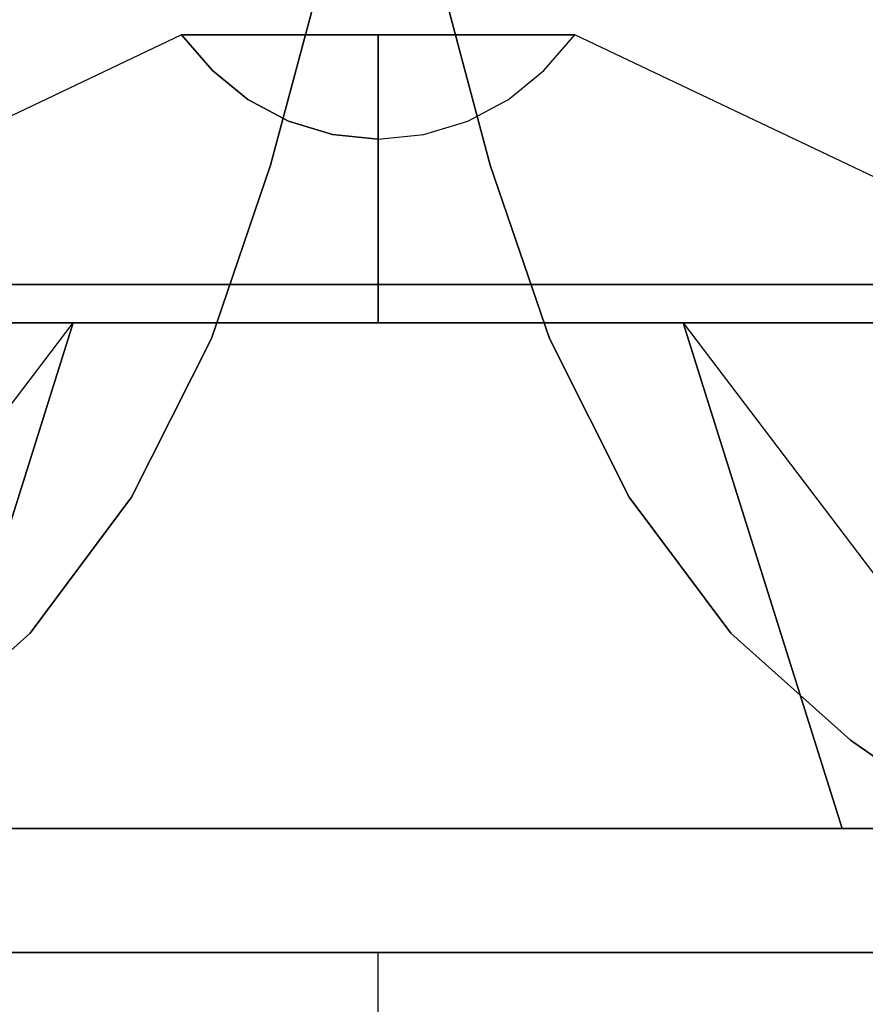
# Model space of a CAD drawing. Extents: x -215 to 215, y -1755 to 257.
# Tile 3 of 6: x -69 to 94, y -265 to -74. Entities that reach past the tile are written whole.
import ezdxf

# ---------------------------------------------------------------- set-up
doc = ezdxf.new("R2010")
doc.units = 0
doc.layers.get('0').update_dxf_attribs({"linetype": 'CONTINUOUS'})
for name, color, linetype in [('KF_LINE_212_6_SPDIR_SHORT', 1, 'CONTINUOUS'), ('KF_LINE_212_6_SPEAKDETAIL', 250, 'CONTINUOUS'), ('KF_LINE_212_6_SPEAKER', 253, 'CONTINUOUS')]:
    doc.layers.add(name, color=color, linetype=linetype)

# ---------------------------------------------------------------- blocks, each defined once
blk = doc.blocks.new('LINE_212-6')
at = {"layer": 'KF_LINE_212_6_SPDIR_SHORT', "extrusion": (-2e-16, -1, 2e-16)}
blk.add_lwpolyline([(1755, 0), (255, 0)], dxfattribs=at)
at = {"layer": 'KF_LINE_212_6_SPEAKDETAIL', "color": 253}
for points, invisible_edges in [([(231, 492.5, -115.94), (231, 480, -115.94), (231, 480, 115.06), (231, 492.5, 115.06)], 5), ([(231, 248, -115.94), (231, 248, 115.06), (231, 235.5, 115.06), (231, 235.5, -115.94)], 10)]:
    blk.add_3dface(points, dxfattribs=dict(at, invisible_edges=invisible_edges))
at = {"layer": 'KF_LINE_212_6_SPEAKDETAIL'}
for points, invisible_edges in [([(231, 480, -115.94), (213.87, 443.36, -91.57), (213.87, 286.64, -91.57), (231, 248, -115.94)], 2), ([(231, 480, -115.94), (213.87, 443.36, -91.57), (213.87, 443.36, 90.69), (231, 480, 115.06)], 2), ([(213.87, 443.36, -91.57), (193.15, 424.44, -68.33), (193.15, 305.56, -68.33), (213.87, 286.64, -91.57)], 10), ([(213.87, 286.64, 90.69), (193.15, 305.56, 67.45), (193.15, 424.44, 67.45), (213.87, 443.36, 90.69)], 10), ([(213.87, 443.36, -91.57), (193.15, 424.44, -68.33), (193.15, 424.44, 67.45), (213.87, 443.36, 90.69)], 10), ([(193.15, 424.44, -68.33), (166.79, 408.81, -48.67), (166.79, 321.19, -48.67), (193.15, 305.56, -68.33)], 10), ([(193.15, 305.56, 67.45), (166.79, 321.19, 47.79), (166.79, 408.81, 47.79), (193.15, 424.44, 67.45)], 10), ([(193.15, 424.44, -68.33), (166.79, 408.81, -48.67), (166.79, 408.81, 47.79), (193.15, 424.44, 67.45)], 10), ([(166.79, 408.81, -48.67), (136.01, 396.95, -33.21), (136.01, 333.05, -33.21), (166.79, 321.19, -48.67)], 10), ([(166.79, 321.19, 47.79), (136.01, 333.05, 32.33), (136.01, 396.95, 32.33), (166.79, 408.81, 47.79)], 10), ([(166.79, 408.81, -48.67), (136.01, 396.95, -33.21), (136.01, 396.95, 32.33), (166.79, 408.81, 47.79)], 10), ([(136.01, 396.95, -33.21), (102.43, 388.6, -21.73), (102.43, 341.4, -21.73), (136.01, 333.05, -33.21)], 10), ([(136.01, 333.05, 32.33), (102.43, 341.4, 20.85), (102.43, 388.6, 20.85), (136.01, 396.95, 32.33)], 10), ([(136.01, 396.95, -33.21), (102.43, 388.6, -21.73), (102.43, 388.6, 20.85), (136.01, 396.95, 32.33)], 10), ([(102.43, 388.6, -21.73), (67.74, 382.19, -12.47), (67.74, 347.81, -12.47), (102.43, 341.4, -21.73)], 10), ([(102.43, 388.6, -21.73), (67.74, 382.19, -12.47), (67.74, 382.19, 11.59), (102.43, 388.6, 20.85)], 10), ([(102.43, 341.4, 20.85), (67.74, 347.81, 11.59), (67.74, 382.19, 11.59), (102.43, 388.6, 20.85)], 10), ([(102.43, 341.4, -21.73), (67.74, 347.81, -12.47), (67.74, 347.81, 11.59), (102.43, 341.4, 20.85)], 10), ([(136.01, 333.05, -33.21), (102.43, 341.4, -21.73), (102.43, 341.4, 20.85), (136.01, 333.05, 32.33)], 10), ([(166.79, 321.19, -48.67), (136.01, 333.05, -33.21), (136.01, 333.05, 32.33), (166.79, 321.19, 47.79)], 10), ([(193.15, 305.56, -68.33), (166.79, 321.19, -48.67), (166.79, 321.19, 47.79), (193.15, 305.56, 67.45)], 10), ([(213.87, 286.64, -91.57), (193.15, 305.56, -68.33), (193.15, 305.56, 67.45), (213.87, 286.64, 90.69)], 10), ([(231, 248, -115.94), (213.87, 286.64, -91.57), (213.87, 286.64, 90.69), (231, 248, 115.06)], 2), ([(231, 221.32, 89.9), (231, 235.5, 89.9), (231, 235.5, -89.9), (231, 221.32, -89.9)], 5), ([(231, 235.5, -89.9), (231, 235.5, -199.5), (231, 173.11, -138.11), (231, 221.32, -89.9)], 10), ([(125.56, 194.21, -31.67), (125.56, 197.33, 0), (133, 197.33, 0), (133, 194.21, -31.67)], 10), ([(125.56, 197.33, 0), (125.56, 194.21, 31.67), (133, 194.21, 31.67), (133, 197.33, 0)], 10), ([(133, 194.38, -31.7), (133, 197.5, 0), (133, 147, 0), (133, 147, -24.13)], 10), ([(133, 197.5, 0), (133, 194.38, 31.7), (133, 147, 24.13), (133, 147, 0)], 10), ([(133, 194.21, -31.67), (133, 197.33, 0), (133, 190.67, 0.01), (133, 187.68, -30.33)], 10), ([(133, 197.33, 0), (133, 194.21, 31.67), (133, 187.68, 30.36), (133, 190.67, 0.01)], 10), ([(125.56, 184.97, -62.12), (125.56, 194.21, -31.67), (133, 194.21, -31.67), (133, 184.97, -62.12)], 10), ([(125.56, 194.21, 31.67), (125.56, 184.97, 62.12), (133, 184.97, 62.12), (133, 194.21, 31.67)], 10), ([(133, 194.38, 31.7), (133, 185.13, 62.19), (133, 147, 48.26), (133, 147, 24.13)], 10), ([(133, 185.13, -62.19), (133, 194.38, -31.7), (133, 147, -24.13), (133, 147, -48.26)], 10), ([(133, 184.97, -62.12), (133, 194.21, -31.67), (133, 187.68, -30.33), (133, 178.83, -59.5)], 10), ([(133, 194.21, 31.67), (133, 184.97, 62.12), (133, 178.83, 59.53), (133, 187.68, 30.36)], 10), ([(77.19, 72.36, -7.43), (77.19, 73.09, 0), (133, 190.67, 0.01), (133, 187.68, -30.33)], 8), ([(77.19, 73.09, 0), (77.19, 72.36, 7.43), (133, 187.68, 30.36), (133, 190.67, 0.01)], 10), ([(77.19, 70.19, -14.58), (77.19, 72.36, -7.43), (133, 187.68, -30.33), (133, 178.83, -59.5)], 10), ([(77.19, 72.36, 7.43), (77.19, 70.19, 14.58), (133, 178.83, 59.53), (133, 187.68, 30.36)], 10), ([(133, 170.11, -90.28), (133, 185.13, -62.19), (133, 147, -48.26), (133, 147, -59.12)], 10), ([(133, 185.13, 62.19), (133, 170.11, 90.28), (133, 147, 59.12), (133, 147, 48.26)], 10), ([(125.56, 184.97, 62.12), (125.56, 169.97, 90.19), (133, 169.97, 90.19), (133, 184.97, 62.12)], 10), ([(125.56, 169.97, -90.19), (125.56, 184.97, -62.12), (133, 184.97, -62.12), (133, 169.97, -90.19)], 10), ([(133, 184.97, 62.12), (133, 169.97, 90.19), (133, 164.46, 86.42), (133, 178.83, 59.53)], 10), ([(133, 169.97, -90.19), (133, 184.97, -62.12), (133, 178.83, -59.5), (133, 164.46, -86.39)], 10), ([(77.19, 66.67, -21.16), (77.19, 70.19, -14.58), (133, 178.83, -59.5), (133, 164.46, -86.39)], 10), ([(77.19, 70.19, 14.58), (77.19, 66.67, 21.16), (133, 164.46, 86.42), (133, 178.83, 59.53)], 10), ([(125.56, 149.78, -114.78), (125.56, 169.97, -90.19), (133, 169.97, -90.19), (133, 149.78, -114.78)], 10), ([(133, 149.9, -114.9), (133, 170.11, -90.28), (133, 147, -59.12), (133, 120.56, -85.56)], 10), ([(133, 170.11, 90.28), (133, 149.9, 114.9), (133, 120.56, 85.56), (133, 147, 59.12)], 10), ([(133, 149.78, -114.78), (133, 169.97, -90.19), (133, 164.46, -86.39), (133, 145.12, -109.96)], 10), ([(77.19, 61.93, -26.93), (77.19, 66.67, -21.16), (133, 164.46, -86.39), (133, 145.12, -109.96)], 10), ([(77.19, 66.67, 21.16), (77.19, 61.93, 26.93), (133, 145.12, 109.99), (133, 164.46, 86.42)], 10), ([(133, 125.28, -135.11), (133, 149.9, -114.9), (133, 120.56, -85.56), (133, 94.12, -112)], 10), ([(77.19, 56.16, -31.67), (77.19, 61.93, -26.93), (133, 145.12, -109.96), (133, 121.55, -129.3)], 10), ([(77.19, 61.93, 26.93), (77.19, 56.16, 31.67), (133, 121.55, 129.33), (133, 145.12, 109.99)], 10), ([(77.19, 49.58, -35.19), (77.19, 56.16, -31.67), (133, 121.55, -129.3), (133, 94.66, -143.67)], 10), ([(77.19, 56.16, 31.67), (77.19, 49.58, 35.19), (133, 94.66, 143.7), (133, 121.55, 129.33)], 10), ([(77.19, 42.43, -37.36), (77.19, 49.58, -35.19), (133, 94.66, -143.67), (133, 65.49, -152.52)], 10), ([(77.19, 49.58, 35.19), (77.19, 42.43, 37.36), (133, 65.49, 152.55), (133, 94.66, 143.7)], 10), ([(84.07, 64.68, -12.29), (77.19, 70.19, -14.58), (77.19, 73.09, 0), (84.07, 67.12, 0)], 15), ([(77.19, 70.19, -14.58), (77.19, 73.09, 0), (77.19, 72.36, -7.43)], 1), ([(84.07, 67.12, 0), (77.19, 73.09, 0), (77.19, 70.19, 14.58), (84.07, 64.68, 12.29)], 14), ([(77.19, 73.09, 0), (77.19, 70.19, 14.58), (77.19, 72.36, 7.43)], 1), ([(84.07, 57.71, -22.71), (77.19, 61.93, -26.93), (77.19, 70.19, -14.58), (84.07, 64.68, -12.29)], 15), ([(84.07, 64.68, 12.29), (77.19, 70.19, 14.58), (77.19, 61.93, 26.93), (84.07, 57.71, 22.71)], 15), ([(77.19, 61.93, 26.93), (77.19, 66.67, 21.16), (77.19, 70.19, 14.58)], 10), ([(77.19, 70.19, 14.58), (77.19, 61.93, 26.93), (77.19, 66.67, 21.16)], 1), ([(77.19, 61.93, -26.93), (77.19, 70.19, -14.58), (77.19, 66.67, -21.16)], 1), ([(89.72, 58.32, -9.66), (84.07, 64.68, -12.29), (84.07, 67.12, 0), (89.72, 60.24, 0)], 15), ([(89.72, 60.24, 0), (84.07, 67.12, 0), (84.07, 64.68, 12.29), (89.72, 58.32, 9.66)], 14), ([(77.19, 35, -38.09), (77.19, 42.43, -37.36), (133, 65.49, -152.52), (133, 35.15, -155.51)], 2), ([(77.19, 42.43, 37.36), (77.19, 35, 38.09), (133, 35.15, 155.54), (133, 65.49, 152.55)], 8), ([(89.72, 58.32, 9.66), (84.07, 64.68, 12.29), (84.07, 57.71, 22.71), (89.72, 52.85, 17.85)], 15), ([(89.72, 52.85, -17.85), (84.07, 57.71, -22.71), (84.07, 64.68, -12.29), (89.72, 58.32, -9.66)], 15), ([(84.07, 47.29, -29.68), (77.19, 49.58, -35.19), (77.19, 61.93, -26.93), (84.07, 57.71, -22.71)], 15), ([(84.07, 57.71, 22.71), (77.19, 61.93, 26.93), (77.19, 49.58, 35.19), (84.07, 47.29, 29.68)], 15), ([(77.19, 49.58, 35.19), (77.19, 56.16, 31.67), (77.19, 61.93, 26.93)], 10), ([(77.19, 61.93, -26.93), (77.19, 56.16, -31.67), (77.19, 49.58, -35.19)], 10), ([(77.19, 61.93, 26.93), (77.19, 49.58, 35.19), (77.19, 56.16, 31.67)], 1), ([(77.19, 49.58, -35.19), (77.19, 61.93, -26.93), (77.19, 56.16, -31.67)], 1), ([(93.92, 51.06, -6.65), (89.72, 58.32, -9.66), (89.72, 60.24, 0), (93.92, 52.38, 0)], 15), ([(93.92, 52.38, 0), (89.72, 60.24, 0), (89.72, 58.32, 9.66), (93.92, 51.06, 6.65)], 14), ([(89.72, 52.85, 17.85), (84.07, 57.71, 22.71), (84.07, 47.29, 29.68), (89.72, 44.66, 23.32)], 15), ([(89.72, 44.66, -23.32), (84.07, 47.29, -29.68), (84.07, 57.71, -22.71), (89.72, 52.85, -17.85)], 15), ([(93.92, 51.06, 6.65), (89.72, 58.32, 9.66), (89.72, 52.85, 17.85), (93.92, 47.29, 12.29)], 15), ([(93.92, 47.29, -12.29), (89.72, 52.85, -17.85), (89.72, 58.32, -9.66), (93.92, 51.06, -6.65)], 15), ([(93.92, 47.29, 12.29), (89.72, 52.85, 17.85), (89.72, 44.66, 23.32), (93.92, 41.65, 16.06)], 15), ([(93.92, 41.65, -16.06), (89.72, 44.66, -23.32), (89.72, 52.85, -17.85), (93.92, 47.29, -12.29)], 15), ([(96.5, 43.19, -3.39), (93.92, 51.06, -6.65), (93.92, 52.38, 0), (96.5, 43.86, 0)], 15), ([(96.5, 43.86, 0), (93.92, 52.38, 0), (93.92, 51.06, 6.65), (96.5, 43.19, 3.39)], 14), ([(96.5, 41.27, -6.27), (93.92, 47.29, -12.29), (93.92, 51.06, -6.65), (96.5, 43.19, -3.39)], 15), ([(96.5, 43.19, 3.39), (93.92, 51.06, 6.65), (93.92, 47.29, 12.29), (96.5, 41.27, 6.27)], 15), ([(84.07, 47.29, 29.68), (77.19, 49.58, 35.19), (77.19, 35, 38.09), (84.07, 35, 32.12)], 11), ([(77.19, 35, 38.09), (77.19, 42.43, 37.36), (77.19, 49.58, 35.19)], 10), ([(84.07, 35, -32.12), (77.19, 35, -38.09), (77.19, 49.58, -35.19), (84.07, 47.29, -29.68)], 14), ([(77.19, 49.58, 35.19), (77.19, 35, 38.09), (77.19, 42.43, 37.36)], 1), ([(77.19, 35, -38.09), (77.19, 49.58, -35.19), (77.19, 42.43, -37.36)], 1), ([(89.72, 44.66, 23.32), (84.07, 47.29, 29.68), (84.07, 35, 32.12), (89.72, 35, 25.24)], 11), ([(89.72, 35, -25.24), (84.07, 35, -32.12), (84.07, 47.29, -29.68), (89.72, 44.66, -23.32)], 14), ([(96.5, 41.27, 6.27), (93.92, 47.29, 12.29), (93.92, 41.65, 16.06), (96.5, 38.39, 8.19)], 15), ([(96.5, 38.39, -8.19), (93.92, 41.65, -16.06), (93.92, 47.29, -12.29), (96.5, 41.27, -6.27)], 15), ([(93.92, 41.65, 16.06), (89.72, 44.66, 23.32), (89.72, 35, 25.24), (93.92, 35, 17.38)], 11), ([(93.92, 35, -17.38), (89.72, 35, -25.24), (89.72, 44.66, -23.32), (93.92, 41.65, -16.06)], 14), ([(97.38, 35, 0), (96.5, 43.19, -3.39), (96.5, 43.86, 0), (97.38, 35, 0)], 15), ([(97.38, 35, 0), (96.5, 43.86, 0), (96.5, 43.19, 3.39), (97.38, 35, 0)], 14), ([(97.38, 35, 0), (96.5, 41.27, -6.27), (96.5, 43.19, -3.39), (97.38, 35, 0)], 15), ([(97.38, 35, 0), (96.5, 43.19, 3.39), (96.5, 41.27, 6.27), (97.38, 35, 0)], 15), ([(96.5, 38.39, 8.19), (93.92, 41.65, 16.06), (93.92, 35, 17.38), (96.5, 35, 8.86)], 11), ([(96.5, 35, -8.86), (93.92, 35, -17.38), (93.92, 41.65, -16.06), (96.5, 38.39, -8.19)], 14), ([(97.38, 35, 0), (96.5, 38.39, -8.19), (96.5, 41.27, -6.27), (97.38, 35, 0)], 15), ([(97.38, 35, 0), (96.5, 41.27, 6.27), (96.5, 38.39, 8.19), (97.38, 35, 0)], 15), ([(97.38, 35, 0), (96.5, 35, -8.86), (96.5, 38.39, -8.19), (97.38, 35, 0)], 14), ([(97.38, 35, 0), (96.5, 38.39, 8.19), (96.5, 35, 8.86), (97.38, 35, 0)], 11), ([(77.19, 27.57, -37.36), (77.19, 35, -38.09), (133, 35.15, -155.51), (133, 4.81, -152.52)], 10), ([(77.19, 35, 38.09), (77.19, 27.57, 37.36), (133, 4.81, 152.55), (133, 35.15, 155.54)], 10), ([(84.07, 35, 32.12), (77.19, 35, 38.09), (77.19, 20.42, 35.19), (84.07, 22.71, 29.68)], 14), ([(84.07, 22.71, -29.68), (77.19, 20.42, -35.19), (77.19, 35, -38.09), (84.07, 35, -32.12)], 15), ([(77.19, 20.42, 35.19), (77.19, 27.57, 37.36), (77.19, 35, 38.09)], 10), ([(77.19, 35, -38.09), (77.19, 27.57, -37.36), (77.19, 20.42, -35.19)], 10), ([(77.19, 35, 38.09), (77.19, 20.42, 35.19), (77.19, 27.57, 37.36)], 1), ([(77.19, 20.42, -35.19), (77.19, 35, -38.09), (77.19, 27.57, -37.36)], 1), ([(89.72, 35, 25.24), (84.07, 35, 32.12), (84.07, 22.71, 29.68), (89.72, 25.34, 23.32)], 14), ([(89.72, 25.34, -23.32), (84.07, 22.71, -29.68), (84.07, 35, -32.12), (89.72, 35, -25.24)], 15), ([(93.92, 35, 17.38), (89.72, 35, 25.24), (89.72, 25.34, 23.32), (93.92, 28.35, 16.06)], 14), ([(93.92, 28.35, -16.06), (89.72, 25.34, -23.32), (89.72, 35, -25.24), (93.92, 35, -17.38)], 15), ([(96.5, 35, 8.86), (93.92, 35, 17.38), (93.92, 28.35, 16.06), (96.5, 31.61, 8.19)], 14), ([(96.5, 31.61, -8.19), (93.92, 28.35, -16.06), (93.92, 35, -17.38), (96.5, 35, -8.86)], 15), ([(97.38, 35, 0), (96.5, 31.61, -8.19), (96.5, 35, -8.86), (97.38, 35, 0)], 15), ([(97.38, 35, 0), (96.5, 26.81, -3.39), (96.5, 28.73, -6.27), (97.38, 35, 0)], 15), ([(97.38, 35, 0), (96.5, 28.73, -6.27), (96.5, 31.61, -8.19), (97.38, 35, 0)], 15), ([(97.38, 35, 0), (96.5, 35, 8.86), (96.5, 31.61, 8.19), (97.38, 35, 0)], 14), ([(97.38, 35, 0), (96.5, 31.61, 8.19), (96.5, 28.73, 6.27), (97.38, 35, 0)], 15), ([(97.38, 35, 0), (96.5, 28.73, 6.27), (96.5, 26.81, 3.39), (97.38, 35, 0)], 15), ([(97.38, 35, 0), (96.5, 26.14, 0), (96.5, 26.81, -3.39), (97.38, 35, 0)], 14), ([(97.38, 35, 0), (96.5, 26.81, 3.39), (96.5, 26.14, 0), (97.38, 35, 0)], 11), ([(96.5, 31.61, 8.19), (93.92, 28.35, 16.06), (93.92, 22.71, 12.29), (96.5, 28.73, 6.27)], 15), ([(96.5, 28.73, -6.27), (93.92, 22.71, -12.29), (93.92, 28.35, -16.06), (96.5, 31.61, -8.19)], 15), ([(96.5, 26.81, -3.39), (93.92, 18.94, -6.65), (93.92, 22.71, -12.29), (96.5, 28.73, -6.27)], 15), ([(96.5, 28.73, 6.27), (93.92, 22.71, 12.29), (93.92, 18.94, 6.65), (96.5, 26.81, 3.39)], 15), ([(77.19, 20.42, -35.19), (77.19, 27.57, -37.36), (133, 4.81, -152.52), (133, -24.37, -143.67)], 10), ([(77.19, 27.57, 37.36), (77.19, 20.42, 35.19), (133, -24.37, 143.7), (133, 4.81, 152.55)], 10), ([(93.92, 28.35, 16.06), (89.72, 25.34, 23.32), (89.72, 17.15, 17.85), (93.92, 22.71, 12.29)], 15), ([(93.92, 22.71, -12.29), (89.72, 17.15, -17.85), (89.72, 25.34, -23.32), (93.92, 28.35, -16.06)], 15), ([(96.5, 26.14, 0), (93.92, 17.62, 0), (93.92, 18.94, -6.65), (96.5, 26.81, -3.39)], 14), ([(96.5, 26.81, 3.39), (93.92, 18.94, 6.65), (93.92, 17.62, 0), (96.5, 26.14, 0)], 11), ([(89.72, 25.34, 23.32), (84.07, 22.71, 29.68), (84.07, 12.29, 22.71), (89.72, 17.15, 17.85)], 15), ([(89.72, 17.15, -17.85), (84.07, 12.29, -22.71), (84.07, 22.71, -29.68), (89.72, 25.34, -23.32)], 15), ([(84.07, 22.71, 29.68), (77.19, 20.42, 35.19), (77.19, 8.07, 26.93), (84.07, 12.29, 22.71)], 15), ([(84.07, 12.29, -22.71), (77.19, 8.07, -26.93), (77.19, 20.42, -35.19), (84.07, 22.71, -29.68)], 15), ([(93.92, 22.71, 12.29), (89.72, 17.15, 17.85), (89.72, 11.68, 9.66), (93.92, 18.94, 6.65)], 15), ([(93.92, 18.94, -6.65), (89.72, 11.68, -9.66), (89.72, 17.15, -17.85), (93.92, 22.71, -12.29)], 15), ([(77.19, 13.84, -31.67), (77.19, 20.42, -35.19), (133, -24.37, -143.67), (133, -51.26, -129.3)], 10), ([(77.19, 20.42, 35.19), (77.19, 13.84, 31.67), (133, -51.26, 129.33), (133, -24.37, 143.7)], 10), ([(77.19, 8.07, 26.93), (77.19, 13.84, 31.67), (77.19, 20.42, 35.19)], 10), ([(77.19, 20.42, -35.19), (77.19, 13.84, -31.67), (77.19, 8.07, -26.93)], 10), ([(77.19, 20.42, 35.19), (77.19, 8.07, 26.93), (77.19, 13.84, 31.67)], 1), ([(77.19, 8.07, -26.93), (77.19, 20.42, -35.19), (77.19, 13.84, -31.67)], 1), ([(93.92, 17.62, 0), (89.72, 9.76, 0), (89.72, 11.68, -9.66), (93.92, 18.94, -6.65)], 14), ([(93.92, 18.94, 6.65), (89.72, 11.68, 9.66), (89.72, 9.76, 0), (93.92, 17.62, 0)], 11), ([(89.72, 17.15, 17.85), (84.07, 12.29, 22.71), (84.07, 5.32, 12.29), (89.72, 11.68, 9.66)], 15), ([(89.72, 11.68, -9.66), (84.07, 5.32, -12.29), (84.07, 12.29, -22.71), (89.72, 17.15, -17.85)], 15), ([(77.19, 8.07, -26.93), (77.19, 13.84, -31.67), (133, -51.26, -129.3), (133, -74.83, -109.96)], 10), ([(77.19, 13.84, 31.67), (77.19, 8.07, 26.93), (133, -74.83, 109.99), (133, -51.26, 129.33)], 10), ([(84.07, 12.29, 22.71), (77.19, 8.07, 26.93), (77.19, -0.19, 14.58), (84.07, 5.32, 12.29)], 15), ([(84.07, 5.32, -12.29), (77.19, -0.19, -14.58), (77.19, 8.07, -26.93), (84.07, 12.29, -22.71)], 15), ([(89.72, 9.76, 0), (84.07, 2.88, 0), (84.07, 5.32, -12.29), (89.72, 11.68, -9.66)], 14), ([(89.72, 11.68, 9.66), (84.07, 5.32, 12.29), (84.07, 2.88, 0), (89.72, 9.76, 0)], 11), ([(77.19, 3.33, -21.16), (77.19, 8.07, -26.93), (133, -74.83, -109.96), (133, -94.17, -86.39)], 10), ([(77.19, 8.07, 26.93), (77.19, 3.33, 21.16), (133, -94.17, 86.42), (133, -74.83, 109.99)], 10), ([(77.19, -0.19, 14.58), (77.19, 3.33, 21.16), (77.19, 8.07, 26.93)], 10), ([(77.19, 8.07, -26.93), (77.19, 3.33, -21.16), (77.19, -0.19, -14.58)], 10), ([(77.19, 8.07, 26.93), (77.19, -0.19, 14.58), (77.19, 3.33, 21.16)], 1), ([(77.19, -0.19, -14.58), (77.19, 8.07, -26.93), (77.19, 3.33, -21.16)], 1), ([(84.07, 2.88, 0), (77.19, -3.09, 0), (77.19, -0.19, -14.58), (84.07, 5.32, -12.29)], 14), ([(84.07, 5.32, 12.29), (77.19, -0.19, 14.58), (77.19, -3.09, 0), (84.07, 2.88, 0)], 11), ([(77.19, -0.19, -14.58), (77.19, 3.33, -21.16), (133, -94.17, -86.39), (133, -108.54, -59.5)], 10), ([(77.19, 3.33, 21.16), (77.19, -0.19, 14.58), (133, -108.54, 59.53), (133, -94.17, 86.42)], 10), ([(77.19, -2.36, -7.43), (77.19, -0.19, -14.58), (133, -108.54, -59.5), (133, -117.39, -30.33)], 10), ([(77.19, -0.19, 14.58), (77.19, -2.36, 7.43), (133, -117.39, 30.36), (133, -108.54, 59.53)], 10), ([(77.19, -0.19, -14.58), (77.19, -2.36, -7.43), (77.19, -3.09, 0)], 10), ([(77.19, -3.09, 0), (77.19, -2.36, 7.43), (77.19, -0.19, 14.58)], 10), ([(77.19, -0.19, 14.58), (77.19, -3.09, 0), (77.19, -2.36, 7.43)], 1), ([(77.19, -3.09, 0), (77.19, -0.19, -14.58), (77.19, -2.36, -7.43)], 1), ([(77.19, -3.09, 0), (77.19, -2.36, -7.43), (133, -117.39, -30.33), (133, -120.38, 0.01)], 2), ([(77.19, -2.36, 7.43), (77.19, -3.09, 0), (133, -120.38, 0.01), (133, -117.39, 30.36)], 15), ([(133, -55.28, -135.11), (133, -79.91, -114.9), (133, -50.56, -85.56), (133, -24.12, -112)], 10), ([(133, -79.91, -114.9), (133, -100.11, -90.28), (133, -77, -59.12), (133, -50.56, -85.56)], 10), ([(133, -100.11, 90.28), (133, -79.91, 114.9), (133, -50.56, 85.56), (133, -77, 59.12)], 10), ([(231, -151.32, -199.5), (231, -54.9, -199.5), (231, -54.9, -186.32), (231, -151.32, -89.9)], 10), ([(133, -99.97, -90.19), (133, -79.78, -114.78), (133, -74.83, -109.96), (133, -94.17, -86.39)], 10), ([(133, -100.11, -90.28), (133, -115.13, -62.19), (133, -77, -48.26), (133, -77, -59.12)], 10), ([(133, -115.13, 62.19), (133, -100.11, 90.28), (133, -77, 59.12), (133, -77, 48.26)], 10), ([(133, -124.38, -31.7), (133, -127.5, 0), (133, -77, 0), (133, -77, -24.13)], 10), ([(133, -127.5, 0), (133, -124.38, 31.7), (133, -77, 24.13), (133, -77, 0)], 10), ([(133, -124.38, 31.7), (133, -115.13, 62.19), (133, -77, 48.26), (133, -77, 24.13)], 10), ([(133, -115.13, -62.19), (133, -124.38, -31.7), (133, -77, -24.13), (133, -77, -48.26)], 10), ([(125.56, -99.97, -90.19), (125.56, -79.78, -114.78), (133, -79.78, -114.78), (133, -99.97, -90.19)], 10), ([(133, -99.97, 90.19), (133, -114.97, 62.12), (133, -108.54, 59.53), (133, -94.17, 86.42)], 10), ([(133, -114.97, -62.12), (133, -99.97, -90.19), (133, -94.17, -86.39), (133, -108.54, -59.5)], 10), ([(125.56, -99.97, 90.19), (125.56, -114.97, 62.12), (133, -114.97, 62.12), (133, -99.97, 90.19)], 10), ([(125.56, -114.97, -62.12), (125.56, -99.97, -90.19), (133, -99.97, -90.19), (133, -114.97, -62.12)], 10), ([(133, -124.21, -31.67), (133, -114.97, -62.12), (133, -108.54, -59.5), (133, -117.39, -30.33)], 10), ([(133, -114.97, 62.12), (133, -124.21, 31.67), (133, -117.39, 30.36), (133, -108.54, 59.53)], 10), ([(125.56, -124.21, -31.67), (125.56, -114.97, -62.12), (133, -114.97, -62.12), (133, -124.21, -31.67)], 10), ([(125.56, -114.97, 62.12), (125.56, -124.21, 31.67), (133, -124.21, 31.67), (133, -114.97, 62.12)], 10), ([(133, -127.33, 0), (133, -124.21, -31.67), (133, -117.39, -30.33), (133, -120.38, 0.01)], 10), ([(133, -124.21, 31.67), (133, -127.33, 0), (133, -120.38, 0.01), (133, -117.39, 30.36)], 10), ([(125.56, -127.33, 0), (125.56, -124.21, -31.67), (133, -124.21, -31.67), (133, -127.33, 0)], 10), ([(125.56, -124.21, 31.67), (125.56, -127.33, 0), (133, -127.33, 0), (133, -124.21, 31.67)], 10), ([(133, -134.62, -31.7), (133, -131.5, 0), (133, -182, 0), (133, -182, -24.13)], 10), ([(133, -131.5, 0), (133, -134.62, 31.7), (133, -182, 24.13), (133, -182, 0)], 10), ([(125.56, -134.79, -31.67), (125.56, -131.67, 0), (133, -131.67, 0), (133, -134.79, -31.67)], 10), ([(125.56, -131.67, 0), (125.56, -134.79, 31.67), (133, -134.79, 31.67), (133, -131.67, 0)], 10), ([(133, -134.79, -31.67), (133, -131.67, 0), (133, -138.33, 0.01), (133, -141.32, -30.33)], 10), ([(133, -131.67, 0), (133, -134.79, 31.67), (133, -141.32, 30.36), (133, -138.33, 0.01)], 10), ([(125.56, -144.03, -62.12), (125.56, -134.79, -31.67), (133, -134.79, -31.67), (133, -144.03, -62.12)], 10), ([(125.56, -134.79, 31.67), (125.56, -144.03, 62.12), (133, -144.03, 62.12), (133, -134.79, 31.67)], 10), ([(133, -134.62, 31.7), (133, -143.87, 62.19), (133, -182, 48.26), (133, -182, 24.13)], 10), ([(133, -143.87, -62.19), (133, -134.62, -31.7), (133, -182, -24.13), (133, -182, -48.26)], 10), ([(133, -144.03, -62.12), (133, -134.79, -31.67), (133, -141.32, -30.33), (133, -150.17, -59.5)], 10), ([(133, -134.79, 31.67), (133, -144.03, 62.12), (133, -150.17, 59.53), (133, -141.32, 30.36)], 10), ([(77.19, -256.64, -7.43), (77.19, -255.91, 0), (133, -138.33, 0.01), (133, -141.32, -30.33)], 8), ([(77.19, -255.91, 0), (77.19, -256.64, 7.43), (133, -141.32, 30.36), (133, -138.33, 0.01)], 10), ([(77.19, -258.81, -14.58), (77.19, -256.64, -7.43), (133, -141.32, -30.33), (133, -150.17, -59.5)], 10), ([(77.19, -256.64, 7.43), (77.19, -258.81, 14.58), (133, -150.17, 59.53), (133, -141.32, 30.36)], 10), ([(125.56, -144.03, 62.12), (125.56, -159.03, 90.19), (133, -159.03, 90.19), (133, -144.03, 62.12)], 10), ([(125.56, -159.03, -90.19), (125.56, -144.03, -62.12), (133, -144.03, -62.12), (133, -159.03, -90.19)], 10), ([(133, -158.89, -90.28), (133, -143.87, -62.19), (133, -182, -48.26), (133, -182, -59.12)], 10), ([(133, -143.87, 62.19), (133, -158.89, 90.28), (133, -182, 59.12), (133, -182, 48.26)], 10), ([(133, -144.03, 62.12), (133, -159.03, 90.19), (133, -164.54, 86.42), (133, -150.17, 59.53)], 10), ([(133, -159.03, -90.19), (133, -144.03, -62.12), (133, -150.17, -59.5), (133, -164.54, -86.39)], 10), ([(77.19, -262.33, -21.16), (77.19, -258.81, -14.58), (133, -150.17, -59.5), (133, -164.54, -86.39)], 10), ([(77.19, -258.81, 14.58), (77.19, -262.33, 21.16), (133, -164.54, 86.42), (133, -150.17, 59.53)], 10), ([(125.56, -179.22, -114.78), (125.56, -159.03, -90.19), (133, -159.03, -90.19), (133, -179.22, -114.78)], 10), ([(133, -179.1, -114.9), (133, -158.89, -90.28), (133, -182, -59.12), (133, -208.44, -85.56)], 10), ([(133, -158.89, 90.28), (133, -179.1, 114.9), (133, -208.44, 85.56), (133, -182, 59.12)], 10), ([(133, -179.22, -114.78), (133, -159.03, -90.19), (133, -164.54, -86.39), (133, -183.88, -109.96)], 10), ([(77.19, -267.07, -26.93), (77.19, -262.33, -21.16), (133, -164.54, -86.39), (133, -183.88, -109.96)], 10), ([(77.19, -262.33, 21.16), (77.19, -267.07, 26.93), (133, -183.88, 109.99), (133, -164.54, 86.42)], 10), ([(133, -203.72, -135.11), (133, -179.1, -114.9), (133, -208.44, -85.56), (133, -234.88, -112)], 10), ([(133, -203.72, -135.11), (133, -179.1, -114.9), (133, -208.44, -85.56), (133, -234.88, -112)], 10), ([(77.19, -272.84, -31.67), (77.19, -267.07, -26.93), (133, -183.88, -109.96), (133, -207.45, -129.3)], 10), ([(77.19, -267.07, 26.93), (77.19, -272.84, 31.67), (133, -207.45, 129.33), (133, -183.88, 109.99)], 10), ([(77.19, -279.42, -35.19), (77.19, -272.84, -31.67), (133, -207.45, -129.3), (133, -234.34, -143.67)], 10), ([(77.19, -272.84, 31.67), (77.19, -279.42, 35.19), (133, -234.34, 143.7), (133, -207.45, 129.33)], 10), ([(77.19, -286.57, -37.36), (77.19, -279.42, -35.19), (133, -234.34, -143.67), (133, -263.51, -152.52)], 10), ([(77.19, -279.42, 35.19), (77.19, -286.57, 37.36), (133, -263.51, 152.55), (133, -234.34, 143.7)], 10), ([(84.07, -264.32, -12.29), (77.19, -258.81, -14.58), (77.19, -255.91, 0), (84.07, -261.88, 0)], 15), ([(77.19, -258.81, -14.58), (77.19, -255.91, 0), (77.19, -256.64, -7.43)], 1), ([(84.07, -261.88, 0), (77.19, -255.91, 0), (77.19, -258.81, 14.58), (84.07, -264.32, 12.29)], 14), ([(77.19, -255.91, 0), (77.19, -258.81, 14.58), (77.19, -256.64, 7.43)], 1), ([(84.07, -271.29, -22.71), (77.19, -267.07, -26.93), (77.19, -258.81, -14.58), (84.07, -264.32, -12.29)], 15), ([(84.07, -264.32, 12.29), (77.19, -258.81, 14.58), (77.19, -267.07, 26.93), (84.07, -271.29, 22.71)], 15), ([(77.19, -267.07, 26.93), (77.19, -262.33, 21.16), (77.19, -258.81, 14.58)], 10), ([(77.19, -258.81, 14.58), (77.19, -267.07, 26.93), (77.19, -262.33, 21.16)], 1), ([(77.19, -267.07, -26.93), (77.19, -258.81, -14.58), (77.19, -262.33, -21.16)], 1), ([(89.72, -270.68, -9.66), (84.07, -264.32, -12.29), (84.07, -261.88, 0), (89.72, -268.76, 0)], 15), ([(89.72, -268.76, 0), (84.07, -261.88, 0), (84.07, -264.32, 12.29), (89.72, -270.68, 9.66)], 14), ([(77.19, -294, -38.09), (77.19, -286.57, -37.36), (133, -263.51, -152.52), (133, -293.85, -155.51)], 2), ([(77.19, -286.57, 37.36), (77.19, -294, 38.09), (133, -293.85, 155.54), (133, -263.51, 152.55)], 8), ([(89.72, -270.68, 9.66), (84.07, -264.32, 12.29), (84.07, -271.29, 22.71), (89.72, -276.15, 17.85)], 15), ([(89.72, -276.15, -17.85), (84.07, -271.29, -22.71), (84.07, -264.32, -12.29), (89.72, -270.68, -9.66)], 15), ([(84.07, -281.71, -29.68), (77.19, -279.42, -35.19), (77.19, -267.07, -26.93), (84.07, -271.29, -22.71)], 15), ([(84.07, -271.29, 22.71), (77.19, -267.07, 26.93), (77.19, -279.42, 35.19), (84.07, -281.71, 29.68)], 15), ([(77.19, -279.42, 35.19), (77.19, -272.84, 31.67), (77.19, -267.07, 26.93)], 10), ([(77.19, -267.07, -26.93), (77.19, -272.84, -31.67), (77.19, -279.42, -35.19)], 10), ([(77.19, -267.07, 26.93), (77.19, -279.42, 35.19), (77.19, -272.84, 31.67)], 1), ([(77.19, -279.42, -35.19), (77.19, -267.07, -26.93), (77.19, -272.84, -31.67)], 1), ([(93.92, -277.94, -6.65), (89.72, -270.68, -9.66), (89.72, -268.76, 0), (93.92, -276.62, 0)], 15), ([(93.92, -276.62, 0), (89.72, -268.76, 0), (89.72, -270.68, 9.66), (93.92, -277.94, 6.65)], 14), ([(93.92, -277.94, 6.65), (89.72, -270.68, 9.66), (89.72, -276.15, 17.85), (93.92, -281.71, 12.29)], 15), ([(93.92, -281.71, -12.29), (89.72, -276.15, -17.85), (89.72, -270.68, -9.66), (93.92, -277.94, -6.65)], 15), ([(89.72, -276.15, 17.85), (84.07, -271.29, 22.71), (84.07, -281.71, 29.68), (89.72, -284.34, 23.32)], 15), ([(89.72, -284.34, -23.32), (84.07, -281.71, -29.68), (84.07, -271.29, -22.71), (89.72, -276.15, -17.85)], 15), ([(93.92, -281.71, 12.29), (89.72, -276.15, 17.85), (89.72, -284.34, 23.32), (93.92, -287.35, 16.06)], 15), ([(93.92, -287.35, -16.06), (89.72, -284.34, -23.32), (89.72, -276.15, -17.85), (93.92, -281.71, -12.29)], 15), ([(96.5, -285.81, -3.39), (93.92, -277.94, -6.65), (93.92, -276.62, 0), (96.5, -285.14, 0)], 15), ([(96.5, -285.14, 0), (93.92, -276.62, 0), (93.92, -277.94, 6.65), (96.5, -285.81, 3.39)], 14), ([(96.5, -287.73, -6.27), (93.92, -281.71, -12.29), (93.92, -277.94, -6.65), (96.5, -285.81, -3.39)], 15), ([(96.5, -285.81, 3.39), (93.92, -277.94, 6.65), (93.92, -281.71, 12.29), (96.5, -287.73, 6.27)], 15), ([(84.07, -281.71, 29.68), (77.19, -279.42, 35.19), (77.19, -294, 38.09), (84.07, -294, 32.12)], 11), ([(77.19, -294, 38.09), (77.19, -286.57, 37.36), (77.19, -279.42, 35.19)], 10), ([(84.07, -294, -32.12), (77.19, -294, -38.09), (77.19, -279.42, -35.19), (84.07, -281.71, -29.68)], 14), ([(77.19, -279.42, 35.19), (77.19, -294, 38.09), (77.19, -286.57, 37.36)], 1), ([(77.19, -294, -38.09), (77.19, -279.42, -35.19), (77.19, -286.57, -37.36)], 1), ([(89.72, -284.34, 23.32), (84.07, -281.71, 29.68), (84.07, -294, 32.12), (89.72, -294, 25.24)], 11), ([(89.72, -294, -25.24), (84.07, -294, -32.12), (84.07, -281.71, -29.68), (89.72, -284.34, -23.32)], 14), ([(96.5, -287.73, 6.27), (93.92, -281.71, 12.29), (93.92, -287.35, 16.06), (96.5, -290.61, 8.19)], 15), ([(96.5, -290.61, -8.19), (93.92, -287.35, -16.06), (93.92, -281.71, -12.29), (96.5, -287.73, -6.27)], 15), ([(93.92, -287.35, 16.06), (89.72, -284.34, 23.32), (89.72, -294, 25.24), (93.92, -294, 17.38)], 11), ([(93.92, -294, -17.38), (89.72, -294, -25.24), (89.72, -284.34, -23.32), (93.92, -287.35, -16.06)], 14), ([(97.38, -294, 0), (96.5, -285.81, -3.39), (96.5, -285.14, 0), (97.38, -294, 0)], 15), ([(97.38, -294, 0), (96.5, -285.14, 0), (96.5, -285.81, 3.39), (97.38, -294, 0)], 14), ([(97.38, -294, 0), (96.5, -287.73, -6.27), (96.5, -285.81, -3.39), (97.38, -294, 0)], 15), ([(97.38, -294, 0), (96.5, -285.81, 3.39), (96.5, -287.73, 6.27), (97.38, -294, 0)], 15), ([(96.5, -290.61, 8.19), (93.92, -287.35, 16.06), (93.92, -294, 17.38), (96.5, -294, 8.86)], 11), ([(96.5, -294, -8.86), (93.92, -294, -17.38), (93.92, -287.35, -16.06), (96.5, -290.61, -8.19)], 14), ([(97.38, -294, 0), (96.5, -290.61, -8.19), (96.5, -287.73, -6.27), (97.38, -294, 0)], 15), ([(97.38, -294, 0), (96.5, -287.73, 6.27), (96.5, -290.61, 8.19), (97.38, -294, 0)], 15), ([(97.38, -294, 0), (96.5, -294, -8.86), (96.5, -290.61, -8.19), (97.38, -294, 0)], 14), ([(97.38, -294, 0), (96.5, -290.61, 8.19), (96.5, -294, 8.86), (97.38, -294, 0)], 11), ([(77.19, -301.43, -37.36), (77.19, -294, -38.09), (133, -293.85, -155.51), (133, -324.19, -152.52)], 10), ([(77.19, -294, 38.09), (77.19, -301.43, 37.36), (133, -324.19, 152.55), (133, -293.85, 155.54)], 10), ([(84.07, -294, 32.12), (77.19, -294, 38.09), (77.19, -308.58, 35.19), (84.07, -306.29, 29.68)], 14), ([(84.07, -306.29, -29.68), (77.19, -308.58, -35.19), (77.19, -294, -38.09), (84.07, -294, -32.12)], 15), ([(77.19, -308.58, 35.19), (77.19, -301.43, 37.36), (77.19, -294, 38.09)], 10), ([(77.19, -294, -38.09), (77.19, -301.43, -37.36), (77.19, -308.58, -35.19)], 10), ([(77.19, -294, 38.09), (77.19, -308.58, 35.19), (77.19, -301.43, 37.36)], 1), ([(77.19, -308.58, -35.19), (77.19, -294, -38.09), (77.19, -301.43, -37.36)], 1), ([(89.72, -294, 25.24), (84.07, -294, 32.12), (84.07, -306.29, 29.68), (89.72, -303.66, 23.32)], 14), ([(89.72, -303.66, -23.32), (84.07, -306.29, -29.68), (84.07, -294, -32.12), (89.72, -294, -25.24)], 15), ([(93.92, -294, 17.38), (89.72, -294, 25.24), (89.72, -303.66, 23.32), (93.92, -300.65, 16.06)], 14), ([(93.92, -300.65, -16.06), (89.72, -303.66, -23.32), (89.72, -294, -25.24), (93.92, -294, -17.38)], 15), ([(96.5, -294, 8.86), (93.92, -294, 17.38), (93.92, -300.65, 16.06), (96.5, -297.39, 8.19)], 14), ([(96.5, -297.39, -8.19), (93.92, -300.65, -16.06), (93.92, -294, -17.38), (96.5, -294, -8.86)], 15), ([(97.38, -294, 0), (96.5, -297.39, -8.19), (96.5, -294, -8.86), (97.38, -294, 0)], 15), ([(97.38, -294, 0), (96.5, -302.19, -3.39), (96.5, -300.27, -6.27), (97.38, -294, 0)], 15), ([(97.38, -294, 0), (96.5, -300.27, -6.27), (96.5, -297.39, -8.19), (97.38, -294, 0)], 15), ([(97.38, -294, 0), (96.5, -294, 8.86), (96.5, -297.39, 8.19), (97.38, -294, 0)], 14), ([(97.38, -294, 0), (96.5, -297.39, 8.19), (96.5, -300.27, 6.27), (97.38, -294, 0)], 15), ([(97.38, -294, 0), (96.5, -300.27, 6.27), (96.5, -302.19, 3.39), (97.38, -294, 0)], 15), ([(97.38, -294, 0), (96.5, -302.86, 0), (96.5, -302.19, -3.39), (97.38, -294, 0)], 14), ([(97.38, -294, 0), (96.5, -302.19, 3.39), (96.5, -302.86, 0), (97.38, -294, 0)], 11), ([(96.5, -297.39, 8.19), (93.92, -300.65, 16.06), (93.92, -306.29, 12.29), (96.5, -300.27, 6.27)], 15), ([(96.5, -300.27, -6.27), (93.92, -306.29, -12.29), (93.92, -300.65, -16.06), (96.5, -297.39, -8.19)], 15), ([(77.19, -308.58, -35.19), (77.19, -301.43, -37.36), (133, -324.19, -152.52), (133, -353.37, -143.67)], 10), ([(77.19, -301.43, 37.36), (77.19, -308.58, 35.19), (133, -353.37, 143.7), (133, -324.19, 152.55)], 10), ([(93.92, -300.65, 16.06), (89.72, -303.66, 23.32), (89.72, -311.85, 17.85), (93.92, -306.29, 12.29)], 15), ([(93.92, -306.29, -12.29), (89.72, -311.85, -17.85), (89.72, -303.66, -23.32), (93.92, -300.65, -16.06)], 15), ([(96.5, -302.19, -3.39), (93.92, -310.06, -6.65), (93.92, -306.29, -12.29), (96.5, -300.27, -6.27)], 15), ([(96.5, -300.27, 6.27), (93.92, -306.29, 12.29), (93.92, -310.06, 6.65), (96.5, -302.19, 3.39)], 15), ([(96.5, -302.86, 0), (93.92, -311.38, 0), (93.92, -310.06, -6.65), (96.5, -302.19, -3.39)], 14), ([(96.5, -302.19, 3.39), (93.92, -310.06, 6.65), (93.92, -311.38, 0), (96.5, -302.86, 0)], 11), ([(89.72, -303.66, 23.32), (84.07, -306.29, 29.68), (84.07, -316.71, 22.71), (89.72, -311.85, 17.85)], 15), ([(89.72, -311.85, -17.85), (84.07, -316.71, -22.71), (84.07, -306.29, -29.68), (89.72, -303.66, -23.32)], 15), ([(84.07, -306.29, 29.68), (77.19, -308.58, 35.19), (77.19, -320.93, 26.93), (84.07, -316.71, 22.71)], 15), ([(84.07, -316.71, -22.71), (77.19, -320.93, -26.93), (77.19, -308.58, -35.19), (84.07, -306.29, -29.68)], 15), ([(93.92, -306.29, 12.29), (89.72, -311.85, 17.85), (89.72, -317.32, 9.66), (93.92, -310.06, 6.65)], 15), ([(93.92, -310.06, -6.65), (89.72, -317.32, -9.66), (89.72, -311.85, -17.85), (93.92, -306.29, -12.29)], 15), ([(77.19, -315.16, -31.67), (77.19, -308.58, -35.19), (133, -353.37, -143.67), (133, -380.26, -129.3)], 10), ([(77.19, -308.58, 35.19), (77.19, -315.16, 31.67), (133, -380.26, 129.33), (133, -353.37, 143.7)], 10), ([(77.19, -320.93, 26.93), (77.19, -315.16, 31.67), (77.19, -308.58, 35.19)], 10), ([(77.19, -308.58, -35.19), (77.19, -315.16, -31.67), (77.19, -320.93, -26.93)], 10), ([(77.19, -308.58, 35.19), (77.19, -320.93, 26.93), (77.19, -315.16, 31.67)], 1), ([(77.19, -320.93, -26.93), (77.19, -308.58, -35.19), (77.19, -315.16, -31.67)], 1), ([(93.92, -311.38, 0), (89.72, -319.24, 0), (89.72, -317.32, -9.66), (93.92, -310.06, -6.65)], 14), ([(93.92, -310.06, 6.65), (89.72, -317.32, 9.66), (89.72, -319.24, 0), (93.92, -311.38, 0)], 11), ([(89.72, -311.85, 17.85), (84.07, -316.71, 22.71), (84.07, -323.68, 12.29), (89.72, -317.32, 9.66)], 15), ([(89.72, -317.32, -9.66), (84.07, -323.68, -12.29), (84.07, -316.71, -22.71), (89.72, -311.85, -17.85)], 15), ([(77.19, -320.93, -26.93), (77.19, -315.16, -31.67), (133, -380.26, -129.3), (133, -403.83, -109.96)], 10), ([(77.19, -315.16, 31.67), (77.19, -320.93, 26.93), (133, -403.83, 109.99), (133, -380.26, 129.33)], 10), ([(84.07, -316.71, 22.71), (77.19, -320.93, 26.93), (77.19, -329.19, 14.58), (84.07, -323.68, 12.29)], 15), ([(84.07, -323.68, -12.29), (77.19, -329.19, -14.58), (77.19, -320.93, -26.93), (84.07, -316.71, -22.71)], 15), ([(89.72, -319.24, 0), (84.07, -326.12, 0), (84.07, -323.68, -12.29), (89.72, -317.32, -9.66)], 14), ([(89.72, -317.32, 9.66), (84.07, -323.68, 12.29), (84.07, -326.12, 0), (89.72, -319.24, 0)], 11), ([(77.19, -325.67, -21.16), (77.19, -320.93, -26.93), (133, -403.83, -109.96), (133, -423.17, -86.39)], 10), ([(77.19, -320.93, 26.93), (77.19, -325.67, 21.16), (133, -423.17, 86.42), (133, -403.83, 109.99)], 10), ([(77.19, -329.19, 14.58), (77.19, -325.67, 21.16), (77.19, -320.93, 26.93)], 10), ([(77.19, -320.93, -26.93), (77.19, -325.67, -21.16), (77.19, -329.19, -14.58)], 10), ([(77.19, -320.93, 26.93), (77.19, -329.19, 14.58), (77.19, -325.67, 21.16)], 1), ([(77.19, -329.19, -14.58), (77.19, -320.93, -26.93), (77.19, -325.67, -21.16)], 1), ([(84.07, -326.12, 0), (77.19, -332.09, 0), (77.19, -329.19, -14.58), (84.07, -323.68, -12.29)], 14), ([(84.07, -323.68, 12.29), (77.19, -329.19, 14.58), (77.19, -332.09, 0), (84.07, -326.12, 0)], 11), ([(77.19, -329.19, -14.58), (77.19, -325.67, -21.16), (133, -423.17, -86.39), (133, -437.54, -59.5)], 10), ([(77.19, -325.67, 21.16), (77.19, -329.19, 14.58), (133, -437.54, 59.53), (133, -423.17, 86.42)], 10), ([(77.19, -331.36, -7.43), (77.19, -329.19, -14.58), (133, -437.54, -59.5), (133, -446.39, -30.33)], 10), ([(77.19, -329.19, 14.58), (77.19, -331.36, 7.43), (133, -446.39, 30.36), (133, -437.54, 59.53)], 10), ([(77.19, -329.19, -14.58), (77.19, -331.36, -7.43), (77.19, -332.09, 0)], 10), ([(77.19, -332.09, 0), (77.19, -331.36, 7.43), (77.19, -329.19, 14.58)], 10), ([(77.19, -329.19, 14.58), (77.19, -332.09, 0), (77.19, -331.36, 7.43)], 1), ([(77.19, -332.09, 0), (77.19, -329.19, -14.58), (77.19, -331.36, -7.43)], 1), ([(77.19, -332.09, 0), (77.19, -331.36, -7.43), (133, -446.39, -30.33), (133, -449.38, 0.01)], 2), ([(77.19, -331.36, 7.43), (77.19, -332.09, 0), (133, -449.38, 0.01), (133, -446.39, 30.36)], 15), ([(133, -384.28, -135.11), (133, -408.9, -114.9), (133, -379.56, -85.56), (133, -353.12, -112)], 10), ([(133, -408.9, -114.9), (133, -429.11, -90.28), (133, -406, -59.12), (133, -379.56, -85.56)], 10), ([(133, -429.11, 90.28), (133, -408.9, 114.9), (133, -379.56, 85.56), (133, -406, 59.12)], 10), ([(133, -428.97, -90.19), (133, -408.78, -114.78), (133, -403.83, -109.96), (133, -423.17, -86.39)], 10), ([(133, -429.11, -90.28), (133, -444.13, -62.19), (133, -406, -48.26), (133, -406, -59.12)], 10), ([(133, -444.13, 62.19), (133, -429.11, 90.28), (133, -406, 59.12), (133, -406, 48.26)], 10), ([(133, -444.13, -62.19), (133, -453.38, -31.7), (133, -406, -24.13), (133, -406, -48.26)], 10), ([(133, -453.38, -31.7), (133, -456.5, 0), (133, -406, 0), (133, -406, -24.13)], 10), ([(133, -456.5, 0), (133, -453.38, 31.7), (133, -406, 24.13), (133, -406, 0)], 10), ([(133, -453.38, 31.7), (133, -444.13, 62.19), (133, -406, 48.26), (133, -406, 24.13)], 10), ([(125.56, -428.97, -90.19), (125.56, -408.78, -114.78), (133, -408.78, -114.78), (133, -428.97, -90.19)], 10), ([(133, -428.97, 90.19), (133, -443.97, 62.12), (133, -437.54, 59.53), (133, -423.17, 86.42)], 10), ([(133, -443.97, -62.12), (133, -428.97, -90.19), (133, -423.17, -86.39), (133, -437.54, -59.5)], 10), ([(125.56, -428.97, 90.19), (125.56, -443.97, 62.12), (133, -443.97, 62.12), (133, -428.97, 90.19)], 10), ([(125.56, -443.97, -62.12), (125.56, -428.97, -90.19), (133, -428.97, -90.19), (133, -443.97, -62.12)], 10), ([(231, -492.5, -199.5), (231, -432.11, -138.11), (231, -480.32, -89.9), (231, -492.5, -89.9)], 5), ([(133, -453.21, -31.67), (133, -443.97, -62.12), (133, -437.54, -59.5), (133, -446.39, -30.33)], 10), ([(133, -443.97, 62.12), (133, -453.21, 31.67), (133, -446.39, 30.36), (133, -437.54, 59.53)], 10), ([(125.56, -453.21, -31.67), (125.56, -443.97, -62.12), (133, -443.97, -62.12), (133, -453.21, -31.67)], 10), ([(125.56, -443.97, 62.12), (125.56, -453.21, 31.67), (133, -453.21, 31.67), (133, -443.97, 62.12)], 10), ([(133, -456.33, 0), (133, -453.21, -31.67), (133, -446.39, -30.33), (133, -449.38, 0.01)], 10), ([(133, -453.21, 31.67), (133, -456.33, 0), (133, -449.38, 0.01), (133, -446.39, 30.36)], 10), ([(125.56, -456.33, 0), (125.56, -453.21, -31.67), (133, -453.21, -31.67), (133, -456.33, 0)], 10), ([(125.56, -453.21, 31.67), (125.56, -456.33, 0), (133, -456.33, 0), (133, -453.21, 31.67)], 10), ([(231, -492.5, 89.9), (231, -492.5, -89.9), (231, -480.32, -89.9), (231, -480.32, 89.9)], 10)]:
    blk.add_3dface(points, dxfattribs=dict(at, invisible_edges=invisible_edges))
for points in [[(231, 221.32, -89.9), (231, 124.9, -186.32), (133, 94.12, -112), (133, 147, -59.12)], [(231, 221.32, 89.9), (231, 221.32, -89.9), (133, 147, -59.12), (133, 147, 59.12)], [(231, 221.32, 89.9), (133, 147, 59.12), (133, 94.12, 112), (231, 124.9, 186.32)], [(133, -24.12, -112), (231, -54.9, -186.32), (231, -151.32, -89.9), (133, -77, -59.12)], [(133, -77, 59.12), (231, -151.32, 89.9), (231, -54.9, 186.32), (133, -24.12, 112)], [(133, -77, -59.12), (231, -151.32, -89.9), (231, -151.32, 89.9), (133, -77, 59.12)], [(133, -182, -59.12), (231, -151.32, -133.54), (231, -204.1, -186.32), (133, -234.88, -112)], [(231, -151.32, 133.54), (133, -182, 59.12), (133, -182, -59.12), (231, -151.32, -133.54)], [(133, -234.88, 112), (231, -204.1, 186.32), (231, -151.32, 133.54), (133, -182, 59.12)], [(133, -353.12, -112), (231, -383.9, -186.32), (231, -480.32, -89.9), (133, -406, -59.12)], [(133, -406, 59.12), (231, -480.32, 89.9), (231, -383.9, 186.32), (133, -353.12, 112)], [(133, -406, -59.12), (231, -480.32, -89.9), (231, -480.32, 89.9), (133, -406, 59.12)]]:
    blk.add_3dface(points, dxfattribs=at)
at = {"layer": 'KF_LINE_212_6_SPEAKER'}
for points, invisible_edges in [([(56, 507.5, 155.9), (145, 507.5, 214.5), (145, 507.5, -214.5), (56, 507.5, -155.9)], 15), ([(162, 507.5, -187.5), (162, 507.5, 187.5), (145, 507.5, 214.5), (145, 507.5, -214.5)], 15), ([(154.58, 507.5, 141.5), (217.43, 507.5, 141.5), (214.47, 507.5, -141.5), (151.29, 507.5, -141.5)], 15), ([(208, 507.5, -187.5), (208, 507.5, 187.5), (255, 507.5, 214.5), (255, 507.5, -214.5)], 11), ([(255, 507.5, -214.5), (255, 507.5, 214.5), (255, 492.5, 199.5), (255, 492.5, -199.5)], 10), ([(56, -507.5, 155.9), (145, -507.5, 214.5), (145, -507.5, -214.5), (56, -507.5, -155.9)], 15), ([(255, -507.5, -214.5), (255, -507.5, 214.5), (145, -507.5, 214.5), (145, -507.5, -214.5)], 4)]:
    blk.add_3dface(points, dxfattribs=dict(at, invisible_edges=invisible_edges))
for points in [[(231, 492.5, -199.5), (255, 492.5, -199.5), (255, 492.5, 199.5), (231, 492.5, 199.5)], [(255, -492.5, -199.5), (231, -492.5, -199.5), (231, -492.5, 199.5), (255, -492.5, 199.5)], [(255, -492.5, 199.5), (255, -507.5, 214.5), (255, -507.5, -214.5), (255, -492.5, -199.5)]]:
    blk.add_3dface(points, dxfattribs=at)

msp = doc.modelspace()

# ---------------------------------------------------------------- block references
at = {"color": 1, "extrusion": (-1, 0, 0)}
msp.add_blockref('LINE_212-6', (0, 0), dxfattribs=at)

doc.saveas('drawing.dxf')
